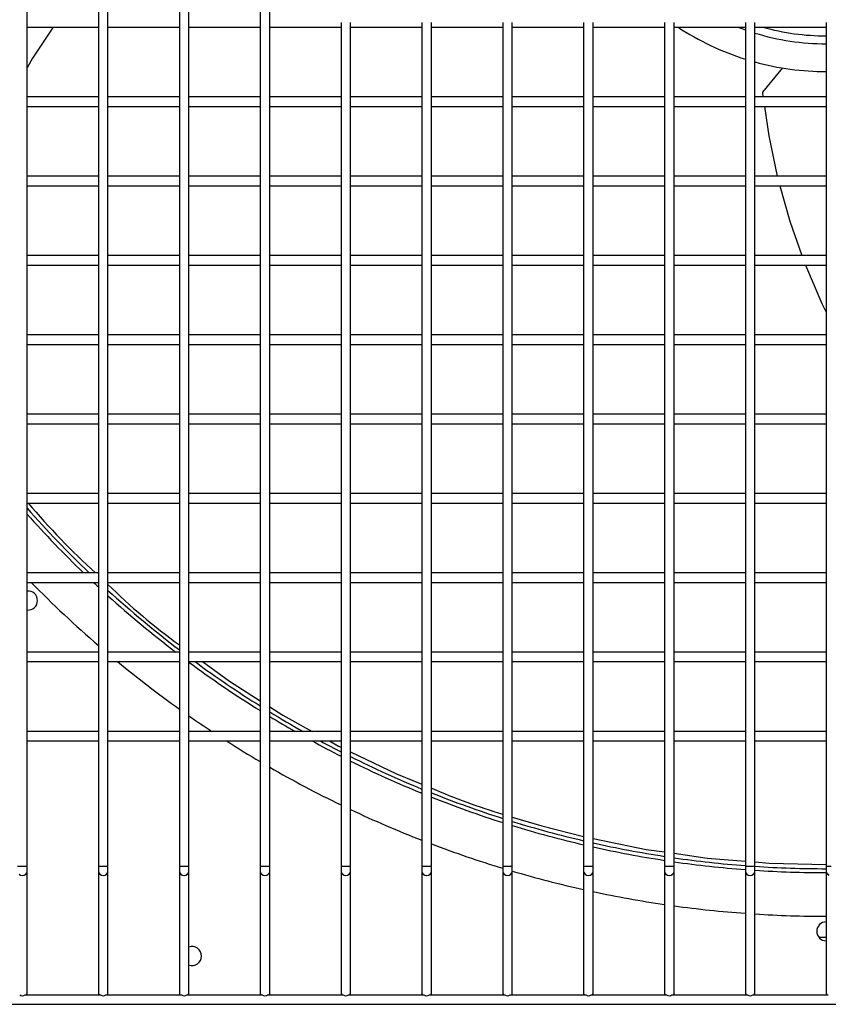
# Model space of a CAD drawing. Header units: millimetres. Extents: x 4 to 3534, y 14 to 98.
# Tile 55 of 161: x 18.427 to 18.682, y 60.011 to 60.321. Entities that reach past the tile are written whole.
import ezdxf

# ---------------------------------------------------------------- set-up
doc = ezdxf.new("R2010")
doc.units = ezdxf.units.MM
doc.header["$MEASUREMENT"] = 0
doc.layers.add('ARQ - EQUIPO CONDENSADORA', color=2, linetype='Continuous')

msp = doc.modelspace()

# ---------------------------------------------------------------- linework, layer by layer
at = {"layer": 'ARQ - EQUIPO CONDENSADORA', "color": 7, "linetype": 'Continuous'}
for p, q in [((18.42960317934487, 60.32017799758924), (18.42960317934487, 60.34517799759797)), ((18.45210317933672, 60.34517853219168), (18.45210317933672, 60.32017853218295)), ((18.45510317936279, 60.32017799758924), (18.45510317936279, 60.34517799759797)), ((18.47760317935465, 60.34517853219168), (18.47760317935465, 60.32017853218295)), ((18.48060317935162, 60.32017799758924), (18.48060317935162, 60.34517799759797)), ((18.50310317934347, 60.34517853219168), (18.50310317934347, 60.32017853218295)), ((18.50610317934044, 60.32017799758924), (18.50610317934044, 60.34517799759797)), ((18.42960317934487, 60.29517799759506), (18.42960317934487, 60.32017799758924)), ((18.45210317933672, 60.32017853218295), (18.45210317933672, 60.29517853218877)), ((18.45510317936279, 60.29517799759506), (18.45510317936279, 60.32017799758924)), ((18.47760317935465, 60.32017853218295), (18.47760317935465, 60.29517853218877)), ((18.48060317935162, 60.29517799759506), (18.48060317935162, 60.32017799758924)), ((18.50310317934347, 60.32017853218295), (18.50310317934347, 60.29517853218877)), ((18.50610317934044, 60.29517799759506), (18.50610317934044, 60.32017799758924)), ((18.5286031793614, 60.32017853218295), (18.5286031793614, 60.29517853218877)), ((18.53160317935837, 60.29517799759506), (18.53160317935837, 60.32017799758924)), ((18.55410317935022, 60.32017853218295), (18.55410317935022, 60.29517853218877)), ((18.55710317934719, 60.29517799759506), (18.55710317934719, 60.32017799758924)), ((18.57960317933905, 60.32017853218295), (18.57960317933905, 60.29517853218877)), ((18.58260317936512, 60.29517799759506), (18.58260317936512, 60.32017799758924)), ((18.60510317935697, 60.32017853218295), (18.60510317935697, 60.29517853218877)), ((18.60810317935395, 60.29517799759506), (18.60810317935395, 60.32017799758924)), ((18.6306031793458, 60.32017853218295), (18.6306031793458, 60.29517853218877)), ((18.63360317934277, 60.29517799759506), (18.63360317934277, 60.32017799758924)), ((18.65610317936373, 60.32017853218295), (18.65610317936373, 60.29517853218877)), ((18.6591031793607, 60.29517799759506), (18.6591031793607, 60.32017799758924)), ((18.68160317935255, 60.32017853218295), (18.68160317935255, 60.29517853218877)), ((18.42960317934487, 60.31867799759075), (18.45210317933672, 60.31867799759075)), ((18.43779955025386, 60.31867799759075), (18.43133060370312, 60.30886742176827)), ((18.45510317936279, 60.31867799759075), (18.47760317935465, 60.31867799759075)), ((18.48060317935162, 60.31867799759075), (18.50310317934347, 60.31867799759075)), ((18.50610317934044, 60.31867799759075), (18.5286031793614, 60.31867799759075)), ((18.53160317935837, 60.31867799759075), (18.55410317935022, 60.31867799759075)), ((18.55710317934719, 60.31867799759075), (18.57960317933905, 60.31867799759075)), ((18.58260317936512, 60.31867799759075), (18.60510317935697, 60.31867799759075)), ((18.60810317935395, 60.31867799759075), (18.6306031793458, 60.31867799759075)), ((18.63360317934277, 60.31867799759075), (18.65610317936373, 60.31867799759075)), ((18.6591031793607, 60.31867799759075), (18.68160317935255, 60.31867799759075)), ((18.43133060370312, 60.30886742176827), (18.42960317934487, 60.30585064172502)), ((18.66777787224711, 60.30580904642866), (18.66153262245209, 60.29819552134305)), ((18.66145308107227, 60.29792557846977), (18.66163690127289, 60.29667799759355)), ((18.45210317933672, 60.29667799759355), (18.42960317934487, 60.29667799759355)), ((18.42960317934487, 60.27017799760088), (18.42960317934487, 60.29517799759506)), ((18.45210317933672, 60.29517853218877), (18.45210317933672, 60.27017853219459)), ((18.47760317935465, 60.29667799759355), (18.45510317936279, 60.29667799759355)), ((18.45510317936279, 60.27017799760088), (18.45510317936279, 60.29517799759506)), ((18.47760317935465, 60.29517853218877), (18.47760317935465, 60.27017853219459)), ((18.50310317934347, 60.29667799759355), (18.48060317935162, 60.29667799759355)), ((18.48060317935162, 60.27017799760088), (18.48060317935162, 60.29517799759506)), ((18.50310317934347, 60.29517853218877), (18.50310317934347, 60.27017853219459)), ((18.5286031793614, 60.29667799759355), (18.50610317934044, 60.29667799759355)), ((18.50610317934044, 60.27017799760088), (18.50610317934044, 60.29517799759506)), ((18.5286031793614, 60.29517853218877), (18.5286031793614, 60.27017853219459)), ((18.55410317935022, 60.29667799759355), (18.53160317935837, 60.29667799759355)), ((18.53160317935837, 60.27017799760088), (18.53160317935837, 60.29517799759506)), ((18.55410317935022, 60.29517853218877), (18.55410317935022, 60.27017853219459)), ((18.57960317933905, 60.29667799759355), (18.55710317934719, 60.29667799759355)), ((18.55710317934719, 60.27017799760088), (18.55710317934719, 60.29517799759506)), ((18.57960317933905, 60.29517853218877), (18.57960317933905, 60.27017853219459)), ((18.60510317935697, 60.29667799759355), (18.58260317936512, 60.29667799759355)), ((18.58260317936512, 60.27017799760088), (18.58260317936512, 60.29517799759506)), ((18.60510317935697, 60.29517853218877), (18.60510317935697, 60.27017853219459)), ((18.6306031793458, 60.29667799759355), (18.60810317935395, 60.29667799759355)), ((18.60810317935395, 60.27017799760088), (18.60810317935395, 60.29517799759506)), ((18.6306031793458, 60.29517853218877), (18.6306031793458, 60.27017853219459)), ((18.65610317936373, 60.29667799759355), (18.63360317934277, 60.29667799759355)), ((18.63360317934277, 60.27017799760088), (18.63360317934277, 60.29517799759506)), ((18.65610317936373, 60.29517853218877), (18.65610317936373, 60.27017853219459)), ((18.68160317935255, 60.29667799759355), (18.6591031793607, 60.29667799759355)), ((18.6591031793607, 60.27017799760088), (18.6591031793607, 60.29517799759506)), ((18.68160317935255, 60.29517853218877), (18.68160317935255, 60.27017853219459)), ((18.42960317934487, 60.29367799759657), (18.45210317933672, 60.29367799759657)), ((18.45510317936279, 60.29367799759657), (18.47760317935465, 60.29367799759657)), ((18.48060317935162, 60.29367799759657), (18.50310317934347, 60.29367799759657)), ((18.50610317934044, 60.29367799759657), (18.5286031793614, 60.29367799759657)), ((18.53160317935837, 60.29367799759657), (18.55410317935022, 60.29367799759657)), ((18.55710317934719, 60.29367799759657), (18.57960317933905, 60.29367799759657)), ((18.58260317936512, 60.29367799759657), (18.60510317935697, 60.29367799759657)), ((18.60810317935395, 60.29367799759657), (18.6306031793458, 60.29367799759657)), ((18.63360317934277, 60.29367799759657), (18.65610317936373, 60.29367799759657)), ((18.6591031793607, 60.29367799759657), (18.68160317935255, 60.29367799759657)), ((18.6620789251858, 60.29367799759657), (18.66344651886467, 60.28439619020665)), ((18.66344651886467, 60.28439619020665), (18.66616280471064, 60.27167799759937)), ((18.45210317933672, 60.27167799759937), (18.42960317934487, 60.27167799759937)), ((18.42960317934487, 60.24517799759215), (18.42960317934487, 60.27017799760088)), ((18.45210317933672, 60.27017853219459), (18.45210317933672, 60.24517853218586)), ((18.47760317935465, 60.27167799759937), (18.45510317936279, 60.27167799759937)), ((18.45510317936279, 60.24517799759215), (18.45510317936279, 60.27017799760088)), ((18.47760317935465, 60.27017853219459), (18.47760317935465, 60.24517853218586)), ((18.50310317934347, 60.27167799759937), (18.48060317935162, 60.27167799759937)), ((18.48060317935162, 60.24517799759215), (18.48060317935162, 60.27017799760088)), ((18.50310317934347, 60.27017853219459), (18.50310317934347, 60.24517853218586)), ((18.5286031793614, 60.27167799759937), (18.50610317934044, 60.27167799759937)), ((18.50610317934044, 60.24517799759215), (18.50610317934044, 60.27017799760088)), ((18.5286031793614, 60.27017853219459), (18.5286031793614, 60.24517853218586)), ((18.55410317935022, 60.27167799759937), (18.53160317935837, 60.27167799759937)), ((18.53160317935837, 60.24517799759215), (18.53160317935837, 60.27017799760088)), ((18.55410317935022, 60.27017853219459), (18.55410317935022, 60.24517853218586)), ((18.57960317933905, 60.27167799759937), (18.55710317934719, 60.27167799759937)), ((18.55710317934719, 60.24517799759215), (18.55710317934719, 60.27017799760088)), ((18.57960317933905, 60.27017853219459), (18.57960317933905, 60.24517853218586)), ((18.60510317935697, 60.27167799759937), (18.58260317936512, 60.27167799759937)), ((18.58260317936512, 60.24517799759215), (18.58260317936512, 60.27017799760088)), ((18.60510317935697, 60.27017853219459), (18.60510317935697, 60.24517853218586)), ((18.6306031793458, 60.27167799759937), (18.60810317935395, 60.27167799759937)), ((18.60810317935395, 60.24517799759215), (18.60810317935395, 60.27017799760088)), ((18.6306031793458, 60.27017853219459), (18.6306031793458, 60.24517853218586)), ((18.65610317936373, 60.27167799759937), (18.63360317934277, 60.27167799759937)), ((18.63360317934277, 60.24517799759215), (18.63360317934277, 60.27017799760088)), ((18.65610317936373, 60.27017853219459), (18.65610317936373, 60.24517853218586)), ((18.68160317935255, 60.27167799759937), (18.6591031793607, 60.27167799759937)), ((18.6591031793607, 60.24517799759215), (18.6591031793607, 60.27017799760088)), ((18.68160317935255, 60.27017853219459), (18.68160317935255, 60.24517853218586)), ((18.42960317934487, 60.2686779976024), (18.45210317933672, 60.2686779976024)), ((18.45510317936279, 60.2686779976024), (18.47760317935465, 60.2686779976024)), ((18.48060317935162, 60.2686779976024), (18.50310317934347, 60.2686779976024)), ((18.50610317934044, 60.2686779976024), (18.5286031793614, 60.2686779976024)), ((18.53160317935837, 60.2686779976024), (18.55410317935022, 60.2686779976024)), ((18.55710317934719, 60.2686779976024), (18.57960317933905, 60.2686779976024)), ((18.58260317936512, 60.2686779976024), (18.60510317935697, 60.2686779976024)), ((18.60810317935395, 60.2686779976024), (18.6306031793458, 60.2686779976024)), ((18.63360317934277, 60.2686779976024), (18.65610317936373, 60.2686779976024)), ((18.6591031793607, 60.2686779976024), (18.68160317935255, 60.2686779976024)), ((18.6669545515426, 60.2686779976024), (18.67008580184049, 60.257546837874)), ((18.67008580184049, 60.257546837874), (18.67391068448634, 60.24667799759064)), ((18.45210317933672, 60.24667799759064), (18.42960317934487, 60.24667799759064)), ((18.42960317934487, 60.22017799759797), (18.42960317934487, 60.24517799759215)), ((18.45210317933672, 60.24517853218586), (18.45210317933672, 60.22017853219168)), ((18.47760317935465, 60.24667799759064), (18.45510317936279, 60.24667799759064)), ((18.45510317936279, 60.22017799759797), (18.45510317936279, 60.24517799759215)), ((18.47760317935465, 60.24517853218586), (18.47760317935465, 60.22017853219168)), ((18.50310317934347, 60.24667799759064), (18.48060317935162, 60.24667799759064)), ((18.48060317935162, 60.22017799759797), (18.48060317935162, 60.24517799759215)), ((18.50310317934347, 60.24517853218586), (18.50310317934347, 60.22017853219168)), ((18.5286031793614, 60.24667799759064), (18.50610317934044, 60.24667799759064)), ((18.50610317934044, 60.22017799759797), (18.50610317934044, 60.24517799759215)), ((18.5286031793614, 60.24517853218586), (18.5286031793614, 60.22017853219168)), ((18.55410317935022, 60.24667799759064), (18.53160317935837, 60.24667799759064)), ((18.53160317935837, 60.22017799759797), (18.53160317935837, 60.24517799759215)), ((18.55410317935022, 60.24517853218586), (18.55410317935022, 60.22017853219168)), ((18.57960317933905, 60.24667799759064), (18.55710317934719, 60.24667799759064)), ((18.55710317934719, 60.22017799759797), (18.55710317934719, 60.24517799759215)), ((18.57960317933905, 60.24517853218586), (18.57960317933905, 60.22017853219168)), ((18.60510317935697, 60.24667799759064), (18.58260317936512, 60.24667799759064)), ((18.58260317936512, 60.22017799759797), (18.58260317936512, 60.24517799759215)), ((18.60510317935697, 60.24517853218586), (18.60510317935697, 60.22017853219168)), ((18.6306031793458, 60.24667799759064), (18.60810317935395, 60.24667799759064)), ((18.60810317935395, 60.22017799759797), (18.60810317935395, 60.24517799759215)), ((18.6306031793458, 60.24517853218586), (18.6306031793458, 60.22017853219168)), ((18.65610317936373, 60.24667799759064), (18.63360317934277, 60.24667799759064)), ((18.63360317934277, 60.22017799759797), (18.63360317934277, 60.24517799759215)), ((18.65610317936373, 60.24517853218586), (18.65610317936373, 60.22017853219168)), ((18.68160317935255, 60.24667799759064), (18.6591031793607, 60.24667799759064)), ((18.6591031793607, 60.22017799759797), (18.6591031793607, 60.24517799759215)), ((18.68160317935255, 60.24517853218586), (18.68160317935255, 60.22017853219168)), ((18.42960317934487, 60.24367799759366), (18.45210317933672, 60.24367799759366)), ((18.45510317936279, 60.24367799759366), (18.47760317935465, 60.24367799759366)), ((18.48060317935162, 60.24367799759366), (18.50310317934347, 60.24367799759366)), ((18.50610317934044, 60.24367799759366), (18.5286031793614, 60.24367799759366)), ((18.53160317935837, 60.24367799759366), (18.55410317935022, 60.24367799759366)), ((18.55710317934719, 60.24367799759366), (18.57960317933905, 60.24367799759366)), ((18.58260317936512, 60.24367799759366), (18.60510317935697, 60.24367799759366)), ((18.60810317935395, 60.24367799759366), (18.6306031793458, 60.24367799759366)), ((18.63360317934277, 60.24367799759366), (18.65610317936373, 60.24367799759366)), ((18.6591031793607, 60.24367799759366), (18.68160317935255, 60.24367799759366)), ((18.67502060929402, 60.24367799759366), (18.68019733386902, 60.23155363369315)), ((18.68019733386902, 60.23155363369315), (18.68160317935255, 60.22878749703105)), ((18.45210317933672, 60.22167799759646), (18.42960317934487, 60.22167799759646)), ((18.47760317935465, 60.22167799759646), (18.45510317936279, 60.22167799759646)), ((18.50310317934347, 60.22167799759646), (18.48060317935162, 60.22167799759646)), ((18.5286031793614, 60.22167799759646), (18.50610317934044, 60.22167799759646)), ((18.55410317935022, 60.22167799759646), (18.53160317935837, 60.22167799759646)), ((18.57960317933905, 60.22167799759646), (18.55710317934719, 60.22167799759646)), ((18.60510317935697, 60.22167799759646), (18.58260317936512, 60.22167799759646)), ((18.6306031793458, 60.22167799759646), (18.60810317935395, 60.22167799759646)), ((18.65610317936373, 60.22167799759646), (18.63360317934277, 60.22167799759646)), ((18.68160317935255, 60.22167799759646), (18.6591031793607, 60.22167799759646)), ((18.42960317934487, 60.19517799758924), (18.42960317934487, 60.22017799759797)), ((18.42960317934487, 60.21867799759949), (18.45210317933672, 60.21867799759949)), ((18.45210317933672, 60.22017853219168), (18.45210317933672, 60.19517853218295)), ((18.45510317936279, 60.19517799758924), (18.45510317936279, 60.22017799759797)), ((18.45510317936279, 60.21867799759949), (18.47760317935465, 60.21867799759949)), ((18.47760317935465, 60.22017853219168), (18.47760317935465, 60.19517853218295)), ((18.48060317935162, 60.19517799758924), (18.48060317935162, 60.22017799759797)), ((18.48060317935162, 60.21867799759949), (18.50310317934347, 60.21867799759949)), ((18.50310317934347, 60.22017853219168), (18.50310317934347, 60.19517853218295)), ((18.50610317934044, 60.19517799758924), (18.50610317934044, 60.22017799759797)), ((18.50610317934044, 60.21867799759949), (18.5286031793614, 60.21867799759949)), ((18.5286031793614, 60.22017853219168), (18.5286031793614, 60.19517853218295)), ((18.53160317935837, 60.19517799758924), (18.53160317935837, 60.22017799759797)), ((18.53160317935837, 60.21867799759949), (18.55410317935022, 60.21867799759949)), ((18.55410317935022, 60.22017853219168), (18.55410317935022, 60.19517853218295)), ((18.55710317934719, 60.19517799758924), (18.55710317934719, 60.22017799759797)), ((18.55710317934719, 60.21867799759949), (18.57960317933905, 60.21867799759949)), ((18.57960317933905, 60.22017853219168), (18.57960317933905, 60.19517853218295)), ((18.58260317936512, 60.19517799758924), (18.58260317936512, 60.22017799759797)), ((18.58260317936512, 60.21867799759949), (18.60510317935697, 60.21867799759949)), ((18.60510317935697, 60.22017853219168), (18.60510317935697, 60.19517853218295)), ((18.60810317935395, 60.19517799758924), (18.60810317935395, 60.22017799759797)), ((18.60810317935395, 60.21867799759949), (18.6306031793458, 60.21867799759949)), ((18.6306031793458, 60.22017853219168), (18.6306031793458, 60.19517853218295)), ((18.63360317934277, 60.19517799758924), (18.63360317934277, 60.22017799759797)), ((18.63360317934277, 60.21867799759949), (18.65610317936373, 60.21867799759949)), ((18.65610317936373, 60.22017853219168), (18.65610317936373, 60.19517853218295)), ((18.6591031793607, 60.19517799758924), (18.6591031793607, 60.22017799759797)), ((18.6591031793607, 60.21867799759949), (18.68160317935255, 60.21867799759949)), ((18.68160317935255, 60.22017853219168), (18.68160317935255, 60.19517853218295)), ((18.45210317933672, 60.19667799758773), (18.42960317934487, 60.19667799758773)), ((18.47760317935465, 60.19667799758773), (18.45510317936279, 60.19667799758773)), ((18.50310317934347, 60.19667799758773), (18.48060317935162, 60.19667799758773)), ((18.5286031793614, 60.19667799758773), (18.50610317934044, 60.19667799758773)), ((18.55410317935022, 60.19667799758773), (18.53160317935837, 60.19667799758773)), ((18.57960317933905, 60.19667799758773), (18.55710317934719, 60.19667799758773)), ((18.60510317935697, 60.19667799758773), (18.58260317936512, 60.19667799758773)), ((18.6306031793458, 60.19667799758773), (18.60810317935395, 60.19667799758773)), ((18.65610317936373, 60.19667799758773), (18.63360317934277, 60.19667799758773)), ((18.68160317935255, 60.19667799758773), (18.6591031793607, 60.19667799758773)), ((18.42960317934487, 60.17017799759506), (18.42960317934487, 60.19517799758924)), ((18.42960317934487, 60.19367799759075), (18.45210317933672, 60.19367799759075)), ((18.45210317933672, 60.19517853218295), (18.45210317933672, 60.17017853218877)), ((18.45510317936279, 60.17017799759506), (18.45510317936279, 60.19517799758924)), ((18.45510317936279, 60.19367799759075), (18.47760317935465, 60.19367799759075)), ((18.47760317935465, 60.19517853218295), (18.47760317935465, 60.17017853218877)), ((18.48060317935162, 60.17017799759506), (18.48060317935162, 60.19517799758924)), ((18.48060317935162, 60.19367799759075), (18.50310317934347, 60.19367799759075)), ((18.50310317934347, 60.19517853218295), (18.50310317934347, 60.17017853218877)), ((18.50610317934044, 60.17017799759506), (18.50610317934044, 60.19517799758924)), ((18.50610317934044, 60.19367799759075), (18.5286031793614, 60.19367799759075)), ((18.5286031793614, 60.19517853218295), (18.5286031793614, 60.17017853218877)), ((18.53160317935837, 60.17017799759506), (18.53160317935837, 60.19517799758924)), ((18.53160317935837, 60.19367799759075), (18.55410317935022, 60.19367799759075)), ((18.55410317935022, 60.19517853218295), (18.55410317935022, 60.17017853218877)), ((18.55710317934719, 60.17017799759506), (18.55710317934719, 60.19517799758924)), ((18.55710317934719, 60.19367799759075), (18.57960317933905, 60.19367799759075)), ((18.57960317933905, 60.19517853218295), (18.57960317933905, 60.17017853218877)), ((18.58260317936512, 60.17017799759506), (18.58260317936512, 60.19517799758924)), ((18.58260317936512, 60.19367799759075), (18.60510317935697, 60.19367799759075)), ((18.60510317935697, 60.19517853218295), (18.60510317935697, 60.17017853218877)), ((18.60810317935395, 60.17017799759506), (18.60810317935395, 60.19517799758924)), ((18.60810317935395, 60.19367799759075), (18.6306031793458, 60.19367799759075)), ((18.6306031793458, 60.19517853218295), (18.6306031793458, 60.17017853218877)), ((18.63360317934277, 60.17017799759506), (18.63360317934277, 60.19517799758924)), ((18.63360317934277, 60.19367799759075), (18.65610317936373, 60.19367799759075)), ((18.65610317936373, 60.19517853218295), (18.65610317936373, 60.17017853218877)), ((18.6591031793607, 60.17017799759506), (18.6591031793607, 60.19517799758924)), ((18.6591031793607, 60.19367799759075), (18.68160317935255, 60.19367799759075)), ((18.68160317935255, 60.19517853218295), (18.68160317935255, 60.17017853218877)), ((18.45210317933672, 60.17167799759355), (18.42960317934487, 60.17167799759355)), ((18.47760317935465, 60.17167799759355), (18.45510317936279, 60.17167799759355)), ((18.50310317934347, 60.17167799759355), (18.48060317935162, 60.17167799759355)), ((18.5286031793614, 60.17167799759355), (18.50610317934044, 60.17167799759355)), ((18.55410317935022, 60.17167799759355), (18.53160317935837, 60.17167799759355)), ((18.57960317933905, 60.17167799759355), (18.55710317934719, 60.17167799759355)), ((18.60510317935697, 60.17167799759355), (18.58260317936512, 60.17167799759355)), ((18.6306031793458, 60.17167799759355), (18.60810317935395, 60.17167799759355)), ((18.65610317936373, 60.17167799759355), (18.63360317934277, 60.17167799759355)), ((18.68160317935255, 60.17167799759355), (18.6591031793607, 60.17167799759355)), ((18.42960317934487, 60.14517799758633), (18.42960317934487, 60.17017799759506)), ((18.42960317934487, 60.16867799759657), (18.45210317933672, 60.16867799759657)), ((18.45210317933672, 60.17017853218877), (18.45210317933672, 60.14517853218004)), ((18.45510317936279, 60.14517799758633), (18.45510317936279, 60.17017799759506)), ((18.45510317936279, 60.16867799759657), (18.47760317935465, 60.16867799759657)), ((18.47760317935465, 60.17017853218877), (18.47760317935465, 60.14517853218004)), ((18.48060317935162, 60.14517799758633), (18.48060317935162, 60.17017799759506)), ((18.48060317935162, 60.16867799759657), (18.50310317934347, 60.16867799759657)), ((18.50310317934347, 60.17017853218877), (18.50310317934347, 60.14517853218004)), ((18.50610317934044, 60.14517799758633), (18.50610317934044, 60.17017799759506)), ((18.50610317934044, 60.16867799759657), (18.5286031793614, 60.16867799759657)), ((18.5286031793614, 60.17017853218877), (18.5286031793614, 60.14517853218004)), ((18.53160317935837, 60.14517799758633), (18.53160317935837, 60.17017799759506)), ((18.53160317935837, 60.16867799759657), (18.55410317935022, 60.16867799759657)), ((18.55410317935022, 60.17017853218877), (18.55410317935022, 60.14517853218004)), ((18.55710317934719, 60.14517799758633), (18.55710317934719, 60.17017799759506)), ((18.55710317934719, 60.16867799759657), (18.57960317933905, 60.16867799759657)), ((18.57960317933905, 60.17017853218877), (18.57960317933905, 60.14517853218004)), ((18.58260317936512, 60.14517799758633), (18.58260317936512, 60.17017799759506)), ((18.58260317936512, 60.16867799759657), (18.60510317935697, 60.16867799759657)), ((18.60510317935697, 60.17017853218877), (18.60510317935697, 60.14517853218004)), ((18.60810317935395, 60.14517799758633), (18.60810317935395, 60.17017799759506)), ((18.60810317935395, 60.16867799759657), (18.6306031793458, 60.16867799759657)), ((18.6306031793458, 60.17017853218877), (18.6306031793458, 60.14517853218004)), ((18.63360317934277, 60.14517799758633), (18.63360317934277, 60.17017799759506)), ((18.63360317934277, 60.16867799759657), (18.65610317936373, 60.16867799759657)), ((18.65610317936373, 60.17017853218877), (18.65610317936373, 60.14517853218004)), ((18.6591031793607, 60.14517799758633), (18.6591031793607, 60.17017799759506)), ((18.6591031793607, 60.16867799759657), (18.68160317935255, 60.16867799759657)), ((18.68160317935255, 60.17017853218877), (18.68160317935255, 60.14517853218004)), ((18.45210317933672, 60.14667799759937), (18.42960317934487, 60.14667799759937)), ((18.47760317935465, 60.14667799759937), (18.45510317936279, 60.14667799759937)), ((18.50310317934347, 60.14667799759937), (18.48060317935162, 60.14667799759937)), ((18.5286031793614, 60.14667799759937), (18.50610317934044, 60.14667799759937)), ((18.55410317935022, 60.14667799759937), (18.53160317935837, 60.14667799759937)), ((18.57960317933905, 60.14667799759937), (18.55710317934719, 60.14667799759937)), ((18.60510317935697, 60.14667799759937), (18.58260317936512, 60.14667799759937)), ((18.6306031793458, 60.14667799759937), (18.60810317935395, 60.14667799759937)), ((18.65610317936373, 60.14667799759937), (18.63360317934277, 60.14667799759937)), ((18.68160317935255, 60.14667799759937), (18.6591031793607, 60.14667799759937)), ((18.42960317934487, 60.12017799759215), (18.42960317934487, 60.14517799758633)), ((18.42960317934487, 60.14367799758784), (18.45210317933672, 60.14367799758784)), ((18.45210317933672, 60.14517853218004), (18.45210317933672, 60.12017853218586)), ((18.45510317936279, 60.12017799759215), (18.45510317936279, 60.14517799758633)), ((18.45510317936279, 60.14367799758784), (18.47760317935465, 60.14367799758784)), ((18.47760317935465, 60.14517853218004), (18.47760317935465, 60.12017853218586)), ((18.48060317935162, 60.12017799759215), (18.48060317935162, 60.14517799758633)), ((18.48060317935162, 60.14367799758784), (18.50310317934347, 60.14367799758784)), ((18.50310317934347, 60.14517853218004), (18.50310317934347, 60.12017853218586)), ((18.50610317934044, 60.12017799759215), (18.50610317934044, 60.14517799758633)), ((18.50610317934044, 60.14367799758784), (18.5286031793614, 60.14367799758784)), ((18.5286031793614, 60.14517853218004), (18.5286031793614, 60.12017853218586)), ((18.53160317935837, 60.12017799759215), (18.53160317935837, 60.14517799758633)), ((18.53160317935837, 60.14367799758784), (18.55410317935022, 60.14367799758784)), ((18.55410317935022, 60.14517853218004), (18.55410317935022, 60.12017853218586)), ((18.55710317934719, 60.12017799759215), (18.55710317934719, 60.14517799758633)), ((18.55710317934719, 60.14367799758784), (18.57960317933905, 60.14367799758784)), ((18.57960317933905, 60.14517853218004), (18.57960317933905, 60.12017853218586)), ((18.58260317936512, 60.12017799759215), (18.58260317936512, 60.14517799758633)), ((18.58260317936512, 60.14367799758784), (18.60510317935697, 60.14367799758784)), ((18.60510317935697, 60.14517853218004), (18.60510317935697, 60.12017853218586)), ((18.60810317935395, 60.12017799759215), (18.60810317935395, 60.14517799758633)), ((18.60810317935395, 60.14367799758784), (18.6306031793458, 60.14367799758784)), ((18.6306031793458, 60.14517853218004), (18.6306031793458, 60.12017853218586)), ((18.63360317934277, 60.12017799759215), (18.63360317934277, 60.14517799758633)), ((18.63360317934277, 60.14367799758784), (18.65610317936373, 60.14367799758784)), ((18.65610317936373, 60.14517853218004), (18.65610317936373, 60.12017853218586)), ((18.6591031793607, 60.12017799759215), (18.6591031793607, 60.14517799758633)), ((18.6591031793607, 60.14367799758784), (18.68160317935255, 60.14367799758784)), ((18.68160317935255, 60.14517853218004), (18.68160317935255, 60.12017853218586)), ((18.45210317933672, 60.12167799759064), (18.42960317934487, 60.12167799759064)), ((18.47760317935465, 60.12167799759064), (18.45510317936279, 60.12167799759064)), ((18.50310317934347, 60.12167799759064), (18.48060317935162, 60.12167799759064)), ((18.5286031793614, 60.12167799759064), (18.50610317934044, 60.12167799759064)), ((18.55410317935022, 60.12167799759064), (18.53160317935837, 60.12167799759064)), ((18.57960317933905, 60.12167799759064), (18.55710317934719, 60.12167799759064)), ((18.60510317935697, 60.12167799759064), (18.58260317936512, 60.12167799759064)), ((18.6306031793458, 60.12167799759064), (18.60810317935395, 60.12167799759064)), ((18.65610317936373, 60.12167799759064), (18.63360317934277, 60.12167799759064)), ((18.68160317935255, 60.12167799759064), (18.6591031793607, 60.12167799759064)), ((18.42960317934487, 60.09517799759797), (18.42960317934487, 60.12017799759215)), ((18.42960317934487, 60.11867799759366), (18.45210317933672, 60.11867799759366)), ((18.45210317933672, 60.12017853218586), (18.45210317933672, 60.09517853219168)), ((18.45510317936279, 60.09517799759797), (18.45510317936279, 60.12017799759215)), ((18.45510317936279, 60.11867799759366), (18.47760317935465, 60.11867799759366)), ((18.47760317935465, 60.12017853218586), (18.47760317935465, 60.09517853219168)), ((18.48060317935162, 60.09517799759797), (18.48060317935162, 60.12017799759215)), ((18.48060317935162, 60.11867799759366), (18.50310317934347, 60.11867799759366)), ((18.48494135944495, 60.11867799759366), (18.49346887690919, 60.11249455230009)), ((18.50310317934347, 60.12017853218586), (18.50310317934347, 60.09517853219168)), ((18.50610317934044, 60.09517799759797), (18.50610317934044, 60.12017799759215)), ((18.50610317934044, 60.11867799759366), (18.5286031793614, 60.11867799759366)), ((18.5286031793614, 60.12017853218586), (18.5286031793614, 60.09517853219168)), ((18.53160317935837, 60.09517799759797), (18.53160317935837, 60.12017799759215)), ((18.53160317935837, 60.11867799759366), (18.55410317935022, 60.11867799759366)), ((18.55410317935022, 60.12017853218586), (18.55410317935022, 60.09517853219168)), ((18.55710317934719, 60.09517799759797), (18.55710317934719, 60.12017799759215)), ((18.55710317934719, 60.11867799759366), (18.57960317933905, 60.11867799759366)), ((18.57960317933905, 60.12017853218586), (18.57960317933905, 60.09517853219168)), ((18.58260317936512, 60.09517799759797), (18.58260317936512, 60.12017799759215)), ((18.58260317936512, 60.11867799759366), (18.60510317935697, 60.11867799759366)), ((18.60510317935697, 60.12017853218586), (18.60510317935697, 60.09517853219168)), ((18.60810317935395, 60.09517799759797), (18.60810317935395, 60.12017799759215)), ((18.60810317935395, 60.11867799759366), (18.6306031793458, 60.11867799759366)), ((18.6306031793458, 60.12017853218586), (18.6306031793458, 60.09517853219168)), ((18.63360317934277, 60.09517799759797), (18.63360317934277, 60.12017799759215)), ((18.63360317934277, 60.11867799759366), (18.65610317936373, 60.11867799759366)), ((18.65610317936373, 60.12017853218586), (18.65610317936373, 60.09517853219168)), ((18.6591031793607, 60.09517799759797), (18.6591031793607, 60.12017799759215)), ((18.6591031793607, 60.11867799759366), (18.68160317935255, 60.11867799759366)), ((18.68160317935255, 60.12017853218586), (18.68160317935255, 60.09517853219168)), ((18.49346887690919, 60.11249455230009), (18.50310317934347, 60.10636604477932)), ((18.50610317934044, 60.10445770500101), (18.51027938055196, 60.10180116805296)), ((18.51027938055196, 60.10180116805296), (18.51950390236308, 60.09667799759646)), ((18.45210317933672, 60.09667799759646), (18.42960317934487, 60.09667799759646)), ((18.47760317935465, 60.09667799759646), (18.45510317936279, 60.09667799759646)), ((18.50310317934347, 60.09667799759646), (18.48060317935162, 60.09667799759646)), ((18.5286031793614, 60.09667799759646), (18.50610317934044, 60.09667799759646)), ((18.55410317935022, 60.09667799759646), (18.53160317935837, 60.09667799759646)), ((18.57960317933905, 60.09667799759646), (18.55710317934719, 60.09667799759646)), ((18.60510317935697, 60.09667799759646), (18.58260317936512, 60.09667799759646)), ((18.6306031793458, 60.09667799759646), (18.60810317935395, 60.09667799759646)), ((18.65610317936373, 60.09667799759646), (18.63360317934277, 60.09667799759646)), ((18.68160317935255, 60.09667799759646), (18.6591031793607, 60.09667799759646)), ((18.42960317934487, 60.05422836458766), (18.42960317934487, 60.09517799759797)), ((18.42960317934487, 60.09367799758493), (18.45210317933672, 60.09367799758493)), ((18.45210317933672, 60.09517853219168), (18.45210317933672, 60.05422836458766)), ((18.45510317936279, 60.05422836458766), (18.45510317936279, 60.09517799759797)), ((18.45510317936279, 60.09367799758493), (18.47760317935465, 60.09367799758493)), ((18.47760317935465, 60.09517853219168), (18.47760317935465, 60.05422836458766)), ((18.48060317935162, 60.05422836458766), (18.48060317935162, 60.09517799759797)), ((18.48060317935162, 60.09367799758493), (18.50310317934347, 60.09367799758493)), ((18.50310317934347, 60.09517853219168), (18.50310317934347, 60.05422836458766)), ((18.50610317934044, 60.05422836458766), (18.50610317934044, 60.09517799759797)), ((18.50610317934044, 60.09367799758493), (18.5286031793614, 60.09367799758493)), ((18.52490555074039, 60.09367799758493), (18.52778360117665, 60.09207956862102)), ((18.5286031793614, 60.09517853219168), (18.5286031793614, 60.05422836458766)), ((18.53160317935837, 60.05422836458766), (18.53160317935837, 60.09517799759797)), ((18.53160317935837, 60.09367799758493), (18.55410317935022, 60.09367799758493)), ((18.55410317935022, 60.09517853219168), (18.55410317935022, 60.05422836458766)), ((18.55710317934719, 60.05422836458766), (18.55710317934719, 60.09517799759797)), ((18.55710317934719, 60.09367799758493), (18.57960317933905, 60.09367799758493)), ((18.57960317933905, 60.09517853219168), (18.57960317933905, 60.05422836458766)), ((18.58260317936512, 60.05422836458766), (18.58260317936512, 60.09517799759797)), ((18.58260317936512, 60.09367799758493), (18.60510317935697, 60.09367799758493)), ((18.60510317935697, 60.09517853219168), (18.60510317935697, 60.05422836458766)), ((18.60810317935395, 60.05422836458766), (18.60810317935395, 60.09517799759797)), ((18.60810317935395, 60.09367799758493), (18.6306031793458, 60.09367799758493)), ((18.6306031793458, 60.09517853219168), (18.6306031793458, 60.05422836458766)), ((18.63360317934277, 60.05422836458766), (18.63360317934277, 60.09517799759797)), ((18.63360317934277, 60.09367799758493), (18.65610317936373, 60.09367799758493)), ((18.65610317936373, 60.09517853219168), (18.65610317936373, 60.05422836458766)), ((18.6591031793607, 60.05422836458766), (18.6591031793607, 60.09517799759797)), ((18.6591031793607, 60.09367799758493), (18.68160317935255, 60.09367799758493)), ((18.68160317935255, 60.09517853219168), (18.68160317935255, 60.05422836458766)), ((18.52778360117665, 60.09207956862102), (18.5286031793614, 60.09168693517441)), ((18.53160317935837, 60.09024973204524), (18.54608568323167, 60.08331163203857)), ((18.54608568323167, 60.08331163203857), (18.55410317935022, 60.08004852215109)), ((18.58260317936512, 60.06971077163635), (18.59194965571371, 60.06689739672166)), ((18.59194965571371, 60.06689739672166), (18.60510317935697, 60.06354638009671)), ((18.60810317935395, 60.06289808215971), (18.62484867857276, 60.05952025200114)), ((18.62484867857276, 60.05952025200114), (18.6306031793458, 60.05870155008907)), ((18.63360317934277, 60.05827473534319), (18.64404481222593, 60.05678918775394)), ((18.64404481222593, 60.05678918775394), (18.65610317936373, 60.0557853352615)), ((18.42660317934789, 60.05422836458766), (18.42810317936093, 60.05422836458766)), ((18.42810317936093, 60.05422836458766), (18.42960317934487, 60.05422836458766)), ((18.42960317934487, 60.05255102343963), (18.42960317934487, 60.05422836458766)), ((18.45210317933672, 60.05422836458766), (18.45210317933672, 60.05255102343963)), ((18.45210317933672, 60.05422836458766), (18.45360317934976, 60.05422836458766)), ((18.45360317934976, 60.05422836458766), (18.45510317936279, 60.05422836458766)), ((18.45510317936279, 60.05255102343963), (18.45510317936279, 60.05422836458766)), ((18.47760317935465, 60.05422836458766), (18.47760317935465, 60.05255102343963)), ((18.47760317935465, 60.05422836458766), (18.47910317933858, 60.05422836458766)), ((18.47910317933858, 60.05422836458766), (18.48060317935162, 60.05422836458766)), ((18.48060317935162, 60.05255102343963), (18.48060317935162, 60.05422836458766)), ((18.50310317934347, 60.05422836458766), (18.50310317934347, 60.05255102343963)), ((18.50310317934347, 60.05422836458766), (18.50460317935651, 60.05422836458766)), ((18.50460317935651, 60.05422836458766), (18.50610317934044, 60.05422836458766)), ((18.50610317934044, 60.05255102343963), (18.50610317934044, 60.05422836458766)), ((18.5286031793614, 60.05422836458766), (18.5286031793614, 60.05255102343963)), ((18.5286031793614, 60.05422836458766), (18.53010317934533, 60.05422836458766)), ((18.53010317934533, 60.05422836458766), (18.53160317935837, 60.05422836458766)), ((18.53160317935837, 60.05255102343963), (18.53160317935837, 60.05422836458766)), ((18.55410317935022, 60.05422836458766), (18.55410317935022, 60.05255102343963)), ((18.55410317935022, 60.05422836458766), (18.55560317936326, 60.05422836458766)), ((18.55560317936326, 60.05422836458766), (18.55710317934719, 60.05422836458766)), ((18.55710317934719, 60.05255102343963), (18.55710317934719, 60.05422836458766)), ((18.57960317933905, 60.05422836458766), (18.57960317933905, 60.05255102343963)), ((18.57960317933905, 60.05422836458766), (18.58110317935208, 60.05422836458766)), ((18.58110317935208, 60.05422836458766), (18.58260317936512, 60.05422836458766)), ((18.58260317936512, 60.05255102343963), (18.58260317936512, 60.05422836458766)), ((18.60510317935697, 60.05422836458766), (18.60510317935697, 60.05255102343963)), ((18.60510317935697, 60.05422836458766), (18.60660317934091, 60.05422836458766)), ((18.60660317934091, 60.05422836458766), (18.60810317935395, 60.05422836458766)), ((18.60810317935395, 60.05255102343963), (18.60810317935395, 60.05422836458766)), ((18.6306031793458, 60.05422836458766), (18.6306031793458, 60.05255102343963)), ((18.6306031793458, 60.05422836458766), (18.63210317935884, 60.05422836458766)), ((18.63210317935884, 60.05422836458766), (18.63360317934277, 60.05422836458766)), ((18.63360317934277, 60.05255102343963), (18.63360317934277, 60.05422836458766)), ((18.65610317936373, 60.05422836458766), (18.65610317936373, 60.05255102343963)), ((18.65610317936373, 60.05422836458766), (18.65760317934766, 60.05422836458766)), ((18.65760317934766, 60.05422836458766), (18.6591031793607, 60.05422836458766)), ((18.6591031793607, 60.0555355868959), (18.66360254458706, 60.05516101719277)), ((18.6591031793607, 60.05255102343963), (18.6591031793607, 60.05422836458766)), ((18.66360254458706, 60.05516101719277), (18.68160317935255, 60.05471356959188)), ((18.68160317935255, 60.05422836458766), (18.68160317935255, 60.05255102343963)), ((18.68160317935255, 60.05422836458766), (18.68310317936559, 60.05422836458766)), ((18.42704251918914, 60.05166147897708), (18.42752915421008, 60.05138877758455)), ((18.42752915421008, 60.05138877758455), (18.42810317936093, 60.05129301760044)), ((18.42810317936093, 60.05129301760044), (18.42867720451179, 60.05138877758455)), ((18.42867720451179, 60.05138877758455), (18.42916383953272, 60.05166147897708)), ((18.42916383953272, 60.05166147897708), (18.42948899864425, 60.05206960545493)), ((18.42948899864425, 60.05206960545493), (18.42960317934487, 60.05255102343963)), ((18.42960317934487, 60.01417799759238), (18.42960317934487, 60.05255102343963)), ((18.45210317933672, 60.05255102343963), (18.45210317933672, 60.01417799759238)), ((18.45210317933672, 60.05255102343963), (18.45221736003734, 60.05206960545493)), ((18.45221736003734, 60.05206960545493), (18.45254251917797, 60.05166147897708)), ((18.45254251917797, 60.05166147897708), (18.4530291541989, 60.05138877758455)), ((18.4530291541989, 60.05138877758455), (18.45360317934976, 60.05129301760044)), ((18.45360317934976, 60.05129301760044), (18.45417720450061, 60.05138877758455)), ((18.45417720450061, 60.05138877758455), (18.45466383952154, 60.05166147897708)), ((18.45466383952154, 60.05166147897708), (18.45498899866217, 60.05206960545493)), ((18.45498899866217, 60.05206960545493), (18.45510317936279, 60.05255102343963)), ((18.45510317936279, 60.01417799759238), (18.45510317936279, 60.05255102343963)), ((18.47760317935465, 60.05255102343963), (18.47760317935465, 60.01417799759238)), ((18.47760317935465, 60.05255102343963), (18.47771736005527, 60.05206960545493)), ((18.47771736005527, 60.05206960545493), (18.47804251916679, 60.05166147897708)), ((18.47804251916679, 60.05166147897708), (18.47852915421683, 60.05138877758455)), ((18.47852915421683, 60.05138877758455), (18.47910317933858, 60.05129301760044)), ((18.47910317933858, 60.05129301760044), (18.47967720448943, 60.05138877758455)), ((18.47967720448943, 60.05138877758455), (18.48016383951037, 60.05166147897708)), ((18.48016383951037, 60.05166147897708), (18.480488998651, 60.05206960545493)), ((18.480488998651, 60.05206960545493), (18.48060317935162, 60.05255102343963)), ((18.48060317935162, 60.01417799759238), (18.48060317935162, 60.05255102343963)), ((18.50310317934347, 60.05255102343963), (18.50310317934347, 60.01417799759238)), ((18.50310317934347, 60.05255102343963), (18.50321736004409, 60.05206960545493)), ((18.50321736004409, 60.05206960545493), (18.50354251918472, 60.05166147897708)), ((18.50354251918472, 60.05166147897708), (18.50402915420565, 60.05138877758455)), ((18.50402915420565, 60.05138877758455), (18.50460317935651, 60.05129301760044)), ((18.50460317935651, 60.05129301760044), (18.50517720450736, 60.05138877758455)), ((18.50517720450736, 60.05138877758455), (18.5056638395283, 60.05166147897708)), ((18.5056638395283, 60.05166147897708), (18.50598899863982, 60.05206960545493)), ((18.50598899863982, 60.05206960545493), (18.50610317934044, 60.05255102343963)), ((18.50610317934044, 60.01417799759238), (18.50610317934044, 60.05255102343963)), ((18.5286031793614, 60.05255102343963), (18.5286031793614, 60.01417799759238)), ((18.5286031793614, 60.05255102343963), (18.52871736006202, 60.05206960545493)), ((18.52871736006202, 60.05206960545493), (18.52904251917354, 60.05166147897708)), ((18.52904251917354, 60.05166147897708), (18.52952915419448, 60.05138877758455)), ((18.52952915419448, 60.05138877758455), (18.53010317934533, 60.05129301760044)), ((18.53010317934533, 60.05129301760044), (18.53067720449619, 60.05138877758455)), ((18.53067720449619, 60.05138877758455), (18.53116383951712, 60.05166147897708)), ((18.53116383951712, 60.05166147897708), (18.53148899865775, 60.05206960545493)), ((18.53148899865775, 60.05206960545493), (18.53160317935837, 60.05255102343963)), ((18.53160317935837, 60.01417799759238), (18.53160317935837, 60.05255102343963)), ((18.55410317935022, 60.05255102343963), (18.55410317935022, 60.01417799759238)), ((18.55410317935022, 60.05255102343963), (18.55421736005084, 60.05206960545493)), ((18.55421736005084, 60.05206960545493), (18.55454251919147, 60.05166147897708)), ((18.55454251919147, 60.05166147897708), (18.55502915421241, 60.05138877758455)), ((18.55502915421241, 60.05138877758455), (18.55560317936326, 60.05129301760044)), ((18.55560317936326, 60.05129301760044), (18.55617720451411, 60.05138877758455)), ((18.55617720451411, 60.05138877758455), (18.55666383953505, 60.05166147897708)), ((18.55666383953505, 60.05166147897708), (18.55698899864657, 60.05206960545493)), ((18.55698899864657, 60.05206960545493), (18.55710317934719, 60.05255102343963)), ((18.55710317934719, 60.01417799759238), (18.55710317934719, 60.05255102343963)), ((18.57960317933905, 60.05255102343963), (18.57960317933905, 60.01417799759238)), ((18.57960317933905, 60.05255102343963), (18.57971736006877, 60.05206960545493)), ((18.57971736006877, 60.05206960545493), (18.5800425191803, 60.05166147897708)), ((18.5800425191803, 60.05166147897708), (18.58052915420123, 60.05138877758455)), ((18.58052915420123, 60.05138877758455), (18.58110317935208, 60.05129301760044)), ((18.58110317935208, 60.05129301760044), (18.58167720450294, 60.05138877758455)), ((18.58167720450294, 60.05138877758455), (18.58216383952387, 60.05166147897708)), ((18.58216383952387, 60.05166147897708), (18.5824889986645, 60.05206960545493)), ((18.5824889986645, 60.05206960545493), (18.58260317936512, 60.05255102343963)), ((18.58260317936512, 60.01417799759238), (18.58260317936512, 60.05255102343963)), ((18.60510317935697, 60.05255102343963), (18.60510317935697, 60.01417799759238)), ((18.60510317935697, 60.05255102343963), (18.60521736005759, 60.05206960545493)), ((18.60521736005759, 60.05206960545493), (18.60554251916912, 60.05166147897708)), ((18.60554251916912, 60.05166147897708), (18.60602915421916, 60.05138877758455)), ((18.60602915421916, 60.05138877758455), (18.60660317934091, 60.05129301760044)), ((18.60660317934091, 60.05129301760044), (18.60717720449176, 60.05138877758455)), ((18.60717720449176, 60.05138877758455), (18.6076638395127, 60.05166147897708)), ((18.6076638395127, 60.05166147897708), (18.60798899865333, 60.05206960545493)), ((18.60798899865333, 60.05206960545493), (18.60810317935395, 60.05255102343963)), ((18.60810317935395, 60.01417799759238), (18.60810317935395, 60.05255102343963)), ((18.6306031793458, 60.05255102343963), (18.6306031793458, 60.01417799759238)), ((18.6306031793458, 60.05255102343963), (18.63071736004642, 60.05206960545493)), ((18.63071736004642, 60.05206960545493), (18.63104251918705, 60.05166147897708)), ((18.63104251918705, 60.05166147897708), (18.63152915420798, 60.05138877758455)), ((18.63152915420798, 60.05138877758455), (18.63210317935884, 60.05129301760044)), ((18.63210317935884, 60.05129301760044), (18.63267720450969, 60.05138877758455)), ((18.63267720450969, 60.05138877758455), (18.63316383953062, 60.05166147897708)), ((18.63316383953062, 60.05166147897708), (18.63348899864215, 60.05206960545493)), ((18.63348899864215, 60.05206960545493), (18.63360317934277, 60.05255102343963)), ((18.63360317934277, 60.01417799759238), (18.63360317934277, 60.05255102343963)), ((18.65610317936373, 60.05255102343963), (18.65610317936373, 60.01417799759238)), ((18.65610317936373, 60.05255102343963), (18.65621736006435, 60.05206960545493)), ((18.65621736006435, 60.05206960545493), (18.65654251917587, 60.05166147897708)), ((18.65654251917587, 60.05166147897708), (18.65702915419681, 60.05138877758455)), ((18.65702915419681, 60.05138877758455), (18.65760317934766, 60.05129301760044)), ((18.65760317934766, 60.05129301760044), (18.65817720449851, 60.05138877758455)), ((18.65817720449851, 60.05138877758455), (18.65866383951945, 60.05166147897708)), ((18.65866383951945, 60.05166147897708), (18.65898899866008, 60.05206960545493)), ((18.65898899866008, 60.05206960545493), (18.6591031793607, 60.05255102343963)), ((18.6591031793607, 60.01417799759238), (18.6591031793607, 60.05255102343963)), ((18.68160317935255, 60.05255102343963), (18.68160317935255, 60.01417799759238)), ((18.68160317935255, 60.05255102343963), (18.68171736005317, 60.05206960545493)), ((18.68171736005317, 60.05206960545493), (18.6820425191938, 60.05166147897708)), ((18.6820425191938, 60.05166147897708), (18.68252915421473, 60.05138877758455)), ((18.67924879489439, 60.03181899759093), (18.68160317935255, 60.03181899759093)), ((18.42895263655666, 60.01367799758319), (18.45275372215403, 60.01367799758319)), ((18.42960317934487, 60.01367799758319), (18.42960317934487, 60.01417799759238)), ((18.45210317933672, 60.01417799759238), (18.45210317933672, 60.01367799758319)), ((18.45445263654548, 60.01367799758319), (18.47825372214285, 60.01367799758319)), ((18.45510317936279, 60.01367799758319), (18.45510317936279, 60.01417799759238)), ((18.47760317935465, 60.01417799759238), (18.47760317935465, 60.01367799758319)), ((18.47995263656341, 60.01367799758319), (18.50375372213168, 60.01367799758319)), ((18.48060317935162, 60.01367799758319), (18.48060317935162, 60.01417799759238)), ((18.50310317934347, 60.01417799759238), (18.50310317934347, 60.01367799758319)), ((18.50545263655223, 60.01367799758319), (18.5292537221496, 60.01367799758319)), ((18.50610317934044, 60.01367799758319), (18.50610317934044, 60.01417799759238)), ((18.5286031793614, 60.01417799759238), (18.5286031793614, 60.01367799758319)), ((18.53095263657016, 60.01367799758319), (18.55475372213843, 60.01367799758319)), ((18.53160317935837, 60.01367799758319), (18.53160317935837, 60.01417799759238)), ((18.55410317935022, 60.01417799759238), (18.55410317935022, 60.01367799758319)), ((18.55645263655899, 60.01367799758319), (18.58025372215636, 60.01367799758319)), ((18.55710317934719, 60.01367799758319), (18.55710317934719, 60.01417799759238)), ((18.57960317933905, 60.01417799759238), (18.57960317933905, 60.01367799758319)), ((18.58195263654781, 60.01367799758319), (18.60575372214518, 60.01367799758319)), ((18.58260317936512, 60.01367799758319), (18.58260317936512, 60.01417799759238)), ((18.60510317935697, 60.01417799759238), (18.60510317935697, 60.01367799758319)), ((18.60745263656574, 60.01367799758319), (18.63125372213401, 60.01367799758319)), ((18.60810317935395, 60.01367799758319), (18.60810317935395, 60.01417799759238)), ((18.6306031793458, 60.01417799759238), (18.6306031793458, 60.01367799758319)), ((18.63295263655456, 60.01367799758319), (18.65675372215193, 60.01367799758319)), ((18.63360317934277, 60.01367799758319), (18.63360317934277, 60.01417799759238)), ((18.65610317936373, 60.01417799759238), (18.65610317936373, 60.01367799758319)), ((18.65845263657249, 60.01367799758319), (18.68225372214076, 60.01367799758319)), ((18.6591031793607, 60.01367799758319), (18.6591031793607, 60.01417799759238)), ((18.68160317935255, 60.01417799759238), (18.68160317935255, 60.01367799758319)), ((18.30460317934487, 60.01067799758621), (19.06060317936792, 60.01067799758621))]:
    msp.add_line(p, q, dxfattribs=at)
for centre, radius, start, end in [((18.68160417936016, 60.38967699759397), 0.08500000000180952, 236.6452501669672, 252.5416902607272), ((18.68160417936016, 60.38967699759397), 0.07625000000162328, 248.6123474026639, 250.4615516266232), ((18.68160417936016, 60.38967699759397), 0.07625000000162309, 252.8367610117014, 269.9992485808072), ((18.68160417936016, 60.38967699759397), 0.07375000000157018, 254.3013887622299, 269.99922310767), ((18.68160417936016, 60.38967699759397), 0.08500000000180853, 254.649823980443, 269.9993259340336), ((18.6618117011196, 60.29796659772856), 0.0003609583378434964, 140.6385382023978, 186.5251856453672), ((18.599666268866, 60.31109699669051), 0.2215387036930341, 220.0056266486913, 227.9164489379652), ((18.68160417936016, 60.38967699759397), 0.336250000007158, 221.4576445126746, 226.275661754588), ((18.68160417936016, 60.38967699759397), 0.3375000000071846, 221.6972913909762, 226.0542358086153), ((18.68160417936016, 60.38967699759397), 0.3512500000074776, 224.4553341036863, 229.2027984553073), ((18.68160417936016, 60.38967699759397), 0.3375000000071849, 226.7930784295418, 227.1561254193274), ((18.58814098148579, 60.2774617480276), 0.1891280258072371, 225.2973785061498, 234.2351358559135), ((18.42987416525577, 60.13794698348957), 0.003000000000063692, 0, 95.18251335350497), ((18.68160417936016, 60.38967699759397), 0.336250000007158, 227.653782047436, 232.6491298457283), ((18.42987416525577, 60.13794698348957), 0.003000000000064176, 264.817486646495, 0), ((18.68160417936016, 60.38967699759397), 0.3375000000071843, 227.846892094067, 232.5676075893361), ((18.68160417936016, 60.38967699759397), 0.3512500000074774, 230.4912470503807, 234.4941718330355), ((18.68160417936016, 60.38967699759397), 0.3375000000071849, 233.4475421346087, 238.0693877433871), ((18.68160417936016, 60.38967699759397), 0.3362500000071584, 233.701616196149, 237.9365557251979), ((18.68160417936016, 60.38967699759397), 0.3362500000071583, 238.5377916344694, 240.6185255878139), ((18.68160417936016, 60.38967699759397), 0.351250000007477, 235.0930859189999, 236.5285614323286), ((18.68160417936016, 60.38967699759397), 0.3375000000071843, 238.6675497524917, 240.2438082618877), ((18.68160417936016, 60.38967699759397), 0.3512500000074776, 237.4265302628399, 239.4567980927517), ((18.68160417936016, 60.38967699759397), 0.3375000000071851, 241.2866293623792, 243.0420604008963), ((18.68160417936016, 60.38967699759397), 0.3362500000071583, 241.6779000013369, 242.9336784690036), ((18.68160417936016, 60.38967699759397), 0.3362500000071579, 243.5062858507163, 247.7167831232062), ((18.68160417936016, 60.38967699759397), 0.3375000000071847, 243.6120105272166, 247.8037157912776), ((18.68160417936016, 60.38967699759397), 0.3512500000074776, 240.0233531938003, 244.1771552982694), ((18.63512068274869, 60.25761799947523), 0.1950711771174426, 246.4253362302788, 253.4649843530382), ((18.68160417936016, 60.38967699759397), 0.3362500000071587, 248.2681497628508, 252.341154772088), ((18.68160417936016, 60.38967699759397), 0.3375000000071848, 248.3527088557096, 252.4086979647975), ((18.68160417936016, 60.38967699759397), 0.3512500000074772, 244.7195654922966, 248.7159304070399), ((18.68160417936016, 60.38967699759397), 0.3362500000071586, 252.8768330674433, 256.8493473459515), ((18.68160417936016, 60.38967699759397), 0.3375000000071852, 252.9421988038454, 256.8989221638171), ((18.68160417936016, 60.38967699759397), 0.3512500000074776, 249.2401837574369, 253.1184359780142), ((18.68160417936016, 60.38967699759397), 0.3362500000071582, 257.3737499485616, 261.2759437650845), ((18.68160417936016, 60.38967699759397), 0.3375000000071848, 257.4212814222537, 261.3085057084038), ((18.68160417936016, 60.38967699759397), 0.3362500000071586, 261.7927657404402, 265.6505459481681), ((18.68160417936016, 60.38967699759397), 0.3512500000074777, 253.6291485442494, 257.4203597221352), ((18.68160417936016, 60.38967699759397), 0.3375000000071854, 261.8233713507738, 265.6666858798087), ((18.68160417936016, 60.38967699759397), 0.3362500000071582, 266.1630440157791, 269.999829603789), ((18.68160417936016, 60.38967699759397), 0.3375000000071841, 266.1772761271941, 269.999830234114), ((18.68160417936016, 60.38967699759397), 0.3512500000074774, 257.9212728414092, 261.6512215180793), ((18.68160417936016, 60.38967699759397), 0.3512500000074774, 262.1455152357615, 265.8366227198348), ((18.68160417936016, 60.38967699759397), 0.3512500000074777, 266.327129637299, 270), ((18.68160417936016, 60.0336769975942), 0.003000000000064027, 90.01909859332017, 269.9809014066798), ((18.48160417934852, 60.02587899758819), 0.003000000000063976, 0, 109.4914790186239), ((18.48160417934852, 60.02587899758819), 0.003000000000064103, 250.5085209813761, 0), ((18.42810317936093, 60.01466820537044), 0.001304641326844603, 229.3751081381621, 310.6248918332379), ((18.42897929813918, 60.01422240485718), 0.0006254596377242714, 299.4935040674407, 355.9286062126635), ((18.4527270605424, 60.01422240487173), 0.0006254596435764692, 184.0714012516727, 240.5064962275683), ((18.45360317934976, 60.01466820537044), 0.001304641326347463, 229.3751081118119, 310.624891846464), ((18.45447929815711, 60.01422240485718), 0.0006254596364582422, 299.4935041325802, 355.9286078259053), ((18.47822706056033, 60.01422240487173), 0.0006254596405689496, 184.0714005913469, 240.506496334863), ((18.47910317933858, 60.01466820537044), 0.001304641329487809, 229.3751082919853, 310.6248917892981), ((18.47997929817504, 60.01422240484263), 0.0006254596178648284, 299.4935031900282, 355.9286083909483), ((18.50372706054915, 60.01422240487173), 0.0006254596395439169, 184.0713990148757, 240.5064962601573), ((18.50460317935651, 60.01466820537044), 0.0013046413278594, 229.3751082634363, 310.6248918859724), ((18.50547929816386, 60.01422240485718), 0.0006254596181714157, 299.4935029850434, 355.9286056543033), ((18.52922706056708, 60.01422240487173), 0.0006254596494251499, 184.0713954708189, 240.5064954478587), ((18.53010317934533, 60.01466820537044), 0.001304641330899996, 229.3751082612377, 310.6248916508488), ((18.53097929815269, 60.01422240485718), 0.0006254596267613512, 299.4935036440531, 355.9286081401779), ((18.55472706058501, 60.01422240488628), 0.0006254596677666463, 184.0714000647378, 240.5064948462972), ((18.55560317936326, 60.01466820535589), 0.001304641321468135, 229.375107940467, 310.6248920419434), ((18.55647929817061, 60.01422240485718), 0.000625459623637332, 299.4935034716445, 355.9286080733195), ((18.58022706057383, 60.01422240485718), 0.0006254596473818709, 184.0713926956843, 240.506495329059), ((18.58110317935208, 60.01466820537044), 0.001304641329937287, 229.375108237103, 310.6248917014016), ((18.58197929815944, 60.01422240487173), 0.0006254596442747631, 299.4935044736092, 355.9286068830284), ((18.60572706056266, 60.01422240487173), 0.000625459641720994, 184.0713930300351, 240.5064956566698), ((18.60660317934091, 60.01466820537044), 0.001304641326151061, 229.375108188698, 310.6248919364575), ((18.60747929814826, 60.01422240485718), 0.0006254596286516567, 299.4935037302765, 355.9286079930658), ((18.63122706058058, 60.01422240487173), 0.0006254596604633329, 184.0713934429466, 240.5064946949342), ((18.63210317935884, 60.01466820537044), 0.001304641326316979, 229.3751081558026, 310.6248918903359), ((18.63297929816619, 60.01422240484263), 0.0006254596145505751, 299.4935030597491, 355.9286089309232), ((18.65672706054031, 60.01422240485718), 0.0006254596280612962, 184.0713916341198, 240.5064962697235), ((18.65760317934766, 60.01466820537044), 0.001304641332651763, 229.3751083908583, 310.6248916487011), ((18.65847929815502, 60.01422240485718), 0.000625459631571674, 299.4935039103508, 355.9286082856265), ((18.68222706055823, 60.01422240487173), 0.0006254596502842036, 184.0713932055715, 240.5064952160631)]:
    msp.add_arc(centre, radius, start, end, dxfattribs=at)

doc.saveas('drawing.dxf')
